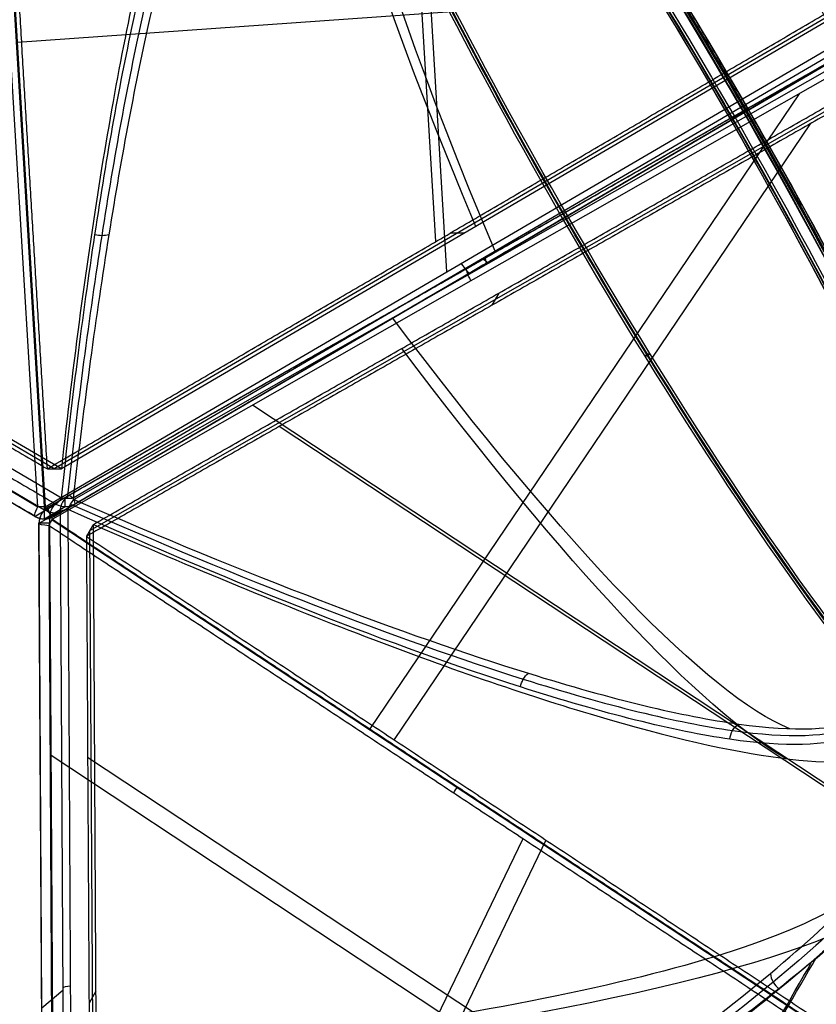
# Model space of a CAD drawing. Header units: millimetres. Extents: x -273 to 273, y -262 to 262.
# Tile 3 of 256: x -185 to -100, y -157 to -52. Entities that reach past the tile are written whole.
import ezdxf

# ---------------------------------------------------------------- set-up
doc = ezdxf.new("R2010")
doc.units = ezdxf.units.MM
doc.header["$MEASUREMENT"] = 0
doc.layers.add('Default', color=7, linetype='Continuous', true_color=0x000000)

# ---------------------------------------------------------------- blocks, each defined once
blk = doc.blocks.new('Block 01')
at = {"layer": 'Default', "color": 9, "true_color": 0xbfbfbf}
for p, q in [((-109.11, 62.83, 708.67), (-109.28, 62.93, 710.06)), ((-108.99, 62.92, 710.4), (-107.79, 62.23, 710.59)), ((-108.75, 62.79, 708.42), (-107.55, 62.09, 708.61)), ((-107.35, 61.93, 708.95), (-107.51, 62.03, 710.33))]:
    blk.add_line(p, q, dxfattribs=at)
at = {"layer": 'Default', "color": 9, "true_color": 0xbfbfbf, "extrusion": (0.51399, 0.831229, -0.211831)}
blk.add_circle((146.69, 849.96, -171.09), 0.3, dxfattribs=at)
at = {"layer": 'Default', "color": 9, "true_color": 0xbfbfbf, "extrusion": (0.85774, -0.495217, 0.137993)}
for centre, radius, start, end in [((0, 799.97, -24.91), 80.7, 327.515, 77.6503), ((0, 799.97, -25.21), 81, 339.5535, 77.6503), ((0, 799.97, -25.51), 80.7, 340.2945, 77.6503), ((0, 799.97, -25.21), 80.4, 340.2769, 77.6503), ((0, 799.97, -26.91), 80.7, 197.4349, 342.5651), ((0, 799.97, -26.61), 81, 198.2344, 341.7656), ((0, 799.97, -26.91), 79.3, 196.4819, 343.5181), ((0, 799.97, -26.61), 79, 196.5279, 343.4721), ((0, 799.97, -26.91), 79.3, 208.5073, 343.5181), ((0, 799.97, -25.51), 80.7, 77.6503, 340.2945), ((0, 799.97, -25.21), 80.4, 77.6503, 340.2769), ((0, 799.97, -25.21), 79, 196.5279, 343.4721), ((0, 799.97, -24.91), 79.3, 196.4819, 343.5181), ((0, 799.97, -25.21), 81, 200.4465, 339.5535), ((0, 799.97, -25.21), 81, 200.4465, 339.5535), ((0, 799.97, -24.91), 80.7, 200.1388, 339.8612), ((0, 799.97, -24.91), 80.7, 77.6503, 327.515), ((0, 799.97, -25.21), 81, 77.6503, 200.4465)]:
    blk.add_arc(centre, radius, start, end, dxfattribs=at)
at = {"layer": 'Default', "color": 9, "true_color": 0xbfbfbf}
blk.add_rational_spline([(-75.77, 131.23, 761.36), (-79.14, 110.77, 708.95), (-107.33, 61.96, 708.95), (-135.51, 13.15, 708.95), (-151.53, 0, 761.36)], [1, 0.819846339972, 1, 0.819846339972, 1], degree=2, knots=[0, 0, 0, 98.398111, 98.398111, 196.796222, 196.796222, 196.796222], dxfattribs=at)

msp = doc.modelspace()

# ---------------------------------------------------------------- linework, layer by layer
at = {"layer": 'Default', "color": 9, "true_color": 0xbfbfbf}
for p, q in [((-182.82, -104.2, -746.04), (-189.02, -1.22, -784.42)), ((-182.13, -104.21, -746.17), (-188.33, -1.23, -784.55)), ((-188.23, -1.22, -784.55), (-182.03, -104.2, -746.17)), ((-140.51, -76.02, -748.98), (-143.63, -24.15, -768.31)), ((-139.34, -79.24, -753.06), (-142.57, -25.65, -773.03)), ((-100.09, -48.86, -762.14), (-185, -54.87, -764.55)), ((-181.07, -100.18, -737.71), (-266.71, -50.09, -723.88)), ((-180.32, -100.18, -733.12), (-265.97, -50.09, -719.28)), ((-95.42, -50.09, -751.54), (-181.07, -100.18, -737.71)), ((-94.68, -50.09, -746.95), (-180.32, -100.18, -733.12)), ((-180.3, -103.29, -729.07), (-267.68, -52.19, -714.96)), ((-91.69, -52.19, -743.38), (-179.07, -103.29, -729.27)), ((-271.31, -52.45, -731.75), (-182.82, -104.2, -746.04)), ((-269.95, -53.16, -723.09), (-182.01, -104.59, -737.29)), ((-182.03, -104.2, -746.17), (-93.53, -52.45, -760.46)), ((-92.08, -53.17, -751.79), (-180.6, -103.62, -737.59)), ((-180.04, -104.59, -737.59), (-92.09, -53.16, -751.79)), ((-178.98, -103.43, -729.27), (-91.04, -53.31, -743.38)), ((-183.14, -105.24, -744.29), (-271.64, -53.48, -730)), ((-181.7, -104.23, -744.29), (-92.63, -53.47, -758.59)), ((-92.62, -53.48, -758.59), (-181.12, -105.24, -744.29)), ((-92.19, -54.77, -760.46), (-181.26, -105.54, -746.17)), ((-177.29, -106.72, -737.71), (-91.09, -57.59, -751.54)), ((-101.9, -60.31, -758.9), (-147.52, -127.82, -761.21)), ((-100.74, -63.53, -754.65), (-144.96, -128.96, -756.89)), ((-137.5, -75.13, -740.03), (-138.99, -75.13, -749.22)), ((-135.77, -78.08, -737.72), (-137.43, -79.01, -751.39)), ((-135.51, -78.54, -737.72), (-137.14, -79.52, -751.39)), ((-133.82, -81.51, -740.03), (-134.56, -82.8, -749.22)), ((-94.12, -136.96, -778.96), (-160.02, -93.43, -749.58)), ((-93.33, -137.86, -774.06), (-157.18, -95.69, -745.59)), ((-179.47, -102.99, -730.71), (-181.7, -104.23, -744.29)), ((-180.89, -103.93, -730.39), (-183.09, -105.24, -743.97)), ((-182.1, -105.5, -744.11), (-179.91, -104.19, -730.52)), ((-181.12, -105.24, -744.29), (-178.93, -103.93, -730.71)), ((-179.04, -205.73, -714.96), (-179.6, -104.5, -729.07)), ((-182.68, -105.94, -743.97), (-180.45, -104.69, -730.39)), ((-181.58, -105.32, -737.27), (-181.01, -207.2, -723.06)), ((-181.29, -105.59, -746.17), (-95.2, -162.45, -784.55)), ((-182.14, -208.5, -730), (-182.71, -105.98, -744.29)), ((-181.65, -106.22, -746.04), (-181.08, -208.74, -731.75)), ((-176.73, -205.93, -723.88), (-177.29, -106.72, -737.71)), ((-176.36, -205.29, -719.28), (-176.92, -106.08, -733.12)), ((-115.54, -174.15, -772.06), (-181.52, -130.58, -742.64)), ((-113.61, -173.06, -767.53), (-177.53, -130.84, -739.03)), ((-131.28, -139.49, -768.5), (-158.99, -197.08, -745.33)), ((-128.81, -139.63, -764.09), (-155.54, -195.2, -741.73)), ((-180.17, -155.62, -723.29), (-182.39, -157.51, -736.78)), ((-176.64, -155.68, -726.2), (-177.38, -156.97, -735.39))]:
    msp.add_line(p, q, dxfattribs=at)
for centre, radius, start, end in [((0, 0, -22), 100.85, 0.0025, 270), ((0, 0, -44), 100.85, 180, 270), ((0, 0), 100.85, 180, 270), ((-180.71, -105.97, -744.29), 2, 119.6795, 180), ((-182.13, -103.51, -744.29), 2, 239.7533, 270), ((-182.13, -103.51, -744.29), 2, 270, 300.3205), ((-180.71, -105.97, -744.29), 2, 180, 180.3205)]:
    msp.add_arc(centre, radius, start, end, dxfattribs=at)
at = {"layer": 'Default', "color": 9, "true_color": 0xbfbfbf, "extrusion": (0.854946, -0.5, -0.138084)}
for centre, radius, start, end in [((-291.07, -572.92, -62.9), 202.52, 304.1069, 341.0091), ((-291.07, -572.92, -62.73), 197.52, 304.1515, 345.3532), ((-179.06, -738.03, -1.83), 2, 124.1515, 170.673), ((-181.3, -751.66, -1.18), 2, 170.673, 241.8285)]:
    msp.add_arc(centre, radius, start, end, dxfattribs=at)
at = {"layer": 'Default', "color": 9, "true_color": 0xbfbfbf, "extrusion": (0.854946, 0.5, -0.138084)}
for centre, radius, start, end in [((-134.44, -607.28, -51.49), 202.52, 313.3409, 358.71), ((-134.44, -607.28, -51.58), 197.52, 313.3854, 358.6357), ((2.59, -766.09, -52.96), 2, 179.907, 251.0625), ((2.61, -752.28, -52.89), 2, 133.3854, 179.907), ((2.61, -752.28, -104.04), 2, 133.3854, 179.907), ((2.59, -766.09, -104.69), 2, 179.907, 251.0625)]:
    msp.add_arc(centre, radius, start, end, dxfattribs=at)
at = {"layer": 'Default', "color": 9, "true_color": 0xbfbfbf, "extrusion": (0.860486, 0.490405, -0.138084)}
for centre, radius, start, end in [((-2.61, -752.28, -52.92), 2, 0.093, 46.6146), ((-2.59, -766.09, -53.01), 2, 288.9375, 0.093), ((134.44, -607.28, -64.7), 197.52, 189.9991, 226.6146), ((134.44, -607.28, -64.93), 202.52, 193.328, 226.6591), ((-2.61, -752.28, -104.04), 2, 0.093, 46.6146), ((-2.59, -766.09, -104.69), 2, 288.9375, 0.093)]:
    msp.add_arc(centre, radius, start, end, dxfattribs=at)
at = {"layer": 'Default', "color": 9, "true_color": 0xbfbfbf, "extrusion": (0.161385, 0.090109, 0.982769)}
for centre in [(-4.43, 68.26, -756.36), (-4.43, 68.26, -770.18), (-4.43, 68.26, -763.27)]:
    msp.add_arc(centre, 2, 0.4985, 60.2752, dxfattribs=at)
at = {"layer": 'Default', "color": 9, "true_color": 0xbfbfbf, "extrusion": (1, 0, 0)}
for centre, start, end in [((-102.2, -730.71, -179.94), 124.5096, 174.505), ((-103.51, -744.29, -182.13), 180, 249.5592), ((-103.51, -744.29, -182.13), 174.505, 180)]:
    msp.add_arc(centre, 2, start, end, dxfattribs=at)
at = {"layer": 'Default', "color": 9, "true_color": 0xbfbfbf, "extrusion": (-0.056317, 0.935546, -0.348686)}
for start, end in [(271.2025, 291.3209), (268.2691, 271.2025)]:
    msp.add_arc((188.02, -729.79, 172.94), 2, start, end, dxfattribs=at)
at = {"layer": 'Default', "color": 9, "true_color": 0xbfbfbf, "extrusion": (0.15873, 0.094709, 0.982769)}
for centre in [(4.43, 68.26, -763.3), (4.43, 68.26, -756.36), (4.43, 68.26, -770.18)]:
    msp.add_arc(centre, 2, 119.7248, 179.5015, dxfattribs=at)
at = {"layer": 'Default', "color": 9, "true_color": 0xbfbfbf, "extrusion": (-0.00554, 0.990405, -0.138084)}
for centre, radius, start, end in [((179.06, -738.03, -1.83), 2, 9.327, 55.8485), ((181.3, -751.66, -1.18), 2, 360, 9.327), ((181.3, -751.66, -1.18), 2, 298.1715, 0), ((291.07, -572.92, -61.45), 197.52, 190.5983, 235.8485), ((291.07, -572.92, -61.7), 202.52, 196.3779, 235.8931), ((179.06, -738.03, -52.94), 2, 9.327, 55.8485)]:
    msp.add_arc(centre, radius, start, end, dxfattribs=at)
at = {"layer": 'Default', "color": 9, "true_color": 0xbfbfbf, "extrusion": (0.782048, -0.516545, -0.348686)}
for centre in [(-188.02, -729.79, 172.94), (-188.02, -729.79, 227.98)]:
    msp.add_arc(centre, 2, 248.6791, 271.7309, dxfattribs=at)
at = {"layer": 'Default', "color": 9, "true_color": 0xbfbfbf, "extrusion": (0, 1, 0)}
for start, end in [(294.0291, 0), (0, 2.2974)]:
    msp.add_arc((180.71, -744.29, -105.97), 2, start, end, dxfattribs=at)
at = {"layer": 'Default', "color": 9, "true_color": 0xbfbfbf, "extrusion": (0.866025, -0.5, 0)}
for centre, radius, start, end in [((-365.85, -543.11, -10.61), 197.52, 299.5937, 338.7002), ((-365.85, -543.11, -10.79), 202.52, 299.5491, 334.9077)]:
    msp.add_arc(centre, radius, start, end, dxfattribs=at)
at = {"layer": 'Default', "color": 9, "true_color": 0xbfbfbf}
for points, knots in [([(-112.05, 0, -41.67), (-112.05, -112.05, -41.67), (0, -112.05, -41.67), (112.05, -112.05, -41.67), (112.05, 0, -41.67), (112.05, 112.05, -41.67), (0, 112.05, -41.67)], [-528.036741, -528.036741, -528.036741, -352.024494, -352.024494, -176.012247, -176.012247, 0, 0, 0]), ([(0, 108.26, -41.67), (108.26, 108.26, -41.67), (108.26, 0, -41.67), (108.26, -108.26, -41.67), (0, -108.26, -41.67), (-108.26, -108.26, -41.67), (-108.26, 0, -41.67)], [0, 0, 0, 170.047569, 170.047569, 340.095138, 340.095138, 510.142707, 510.142707, 510.142707])]:
    msp.add_rational_spline(points, [1, 0.707106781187, 1, 0.707106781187, 1, 0.707106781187, 1], degree=2, knots=knots, dxfattribs=at)
for points, degree in [([(-181.81, -100.18, -742.31), (-184.82, -50.09, -760.97), (-187.84, 0, -779.64)], 2), ([(-267.45, -50.09, -728.47), (-224.63, -75.13, -735.39), (-181.81, -100.18, -742.31)], 2), ([(-181.81, -100.18, -742.31), (-138.99, -75.13, -749.22), (-96.16, -50.09, -756.14)], 2), ([(-268.27, -52.83, -716.28), (-224.58, -78.38, -723.33), (-180.89, -103.93, -730.39)], 2), ([(-91.52, -52.87, -744.82), (-135.5, -77.93, -737.76), (-179.47, -102.99, -730.71)], 2), ([(-178.93, -103.93, -730.71), (-135.24, -78.38, -737.76), (-91.55, -52.83, -744.82)], 2), ([(-183.09, -105.24, -743.97), (-227.34, -79.36, -736.83), (-271.58, -53.48, -729.68)], 2), ([(-181.7, -104.23, -744.29), (-137.16, -78.85, -751.44), (-92.63, -53.47, -758.58)], 2), ([(-92.62, -53.48, -758.58), (-136.87, -79.36, -751.44), (-181.12, -105.24, -744.29)], 2), ([(-176.92, -106.08, -733.12), (-133.82, -81.51, -740.03), (-90.72, -56.95, -746.95)], 2), ([(-91.46, -58.24, -756.14), (-134.56, -82.8, -749.22), (-177.66, -107.36, -742.31)], 2), ([(-175.28, -75.31, -706.55), (-175.5, -75.37, -706.45), (-175.99, -75.44, -706.3), (-176.51, -75.37, -706.29), (-176.75, -75.31, -706.32)], 3), ([(-181.81, -100.18, -742.31), (-181.07, -100.18, -737.71), (-180.32, -100.18, -733.12)], 2), ([(-181.26, -105.54, -746.17), (-138.21, -133.97, -765.36), (-95.17, -162.4, -784.55)], 2), ([(-180.45, -104.69, -730.39), (-180.17, -155.3, -723.33), (-179.89, -205.92, -716.28)], 2), ([(-182.11, -208.46, -729.68), (-182.4, -157.2, -736.83), (-182.68, -105.94, -743.97)], 2), ([(-95.56, -163.08, -784.42), (-138.61, -134.65, -765.23), (-181.65, -106.22, -746.04)], 2), ([(-176.92, -106.08, -733.12), (-177.29, -106.72, -737.71), (-177.66, -107.36, -742.31)], 2), ([(-177.66, -107.36, -742.31), (-135.79, -135.02, -760.97), (-93.92, -162.67, -779.64)], 2), ([(-177.66, -107.36, -742.31), (-177.38, -156.97, -735.39), (-177.1, -206.58, -728.47)], 2), ([(-131.51, -123.35, -679.87), (-131.46, -123.07, -679.84), (-131.26, -122.5, -679.86), (-130.89, -122.07, -680.02), (-130.67, -121.9, -680.14)], 3), ([(-109.25, -128.92, -640.18), (-109.23, -128.59, -640.17), (-109.03, -127.94, -640.21), (-108.58, -127.47, -640.38), (-108.32, -127.3, -640.48)], 3), ([(-104.95, -153.8, -626.27), (-104.93, -154.12, -626.18), (-104.73, -154.77, -626.05), (-104.26, -155.27, -626.07), (-103.98, -155.45, -626.12)], 3)]:
    msp.add_open_spline(points, degree=degree, dxfattribs=at)
for points, knots in [([(-158.45, -13.86, -597.71), (-160.67, -15.52, -611.44), (-162.84, -18.82, -624.84), (-166.99, -28.38, -650.56), (-168.98, -34.65, -662.9), (-172.72, -49.76, -686.07), (-174.46, -58.53, -696.81), (-177.63, -78.03, -716.42), (-179.06, -88.75, -725.28), (-180.32, -100.18, -733.12)], [709.935271, 709.935271, 709.935271, 709.935271, 752.393427, 752.393427, 794.836466, 794.836466, 837.156724, 837.156724, 879.495751, 879.495751, 879.495751, 879.495751]), ([(-180.3, -103.29, -729.07), (-179.24, -93.23, -722.18), (-176.86, -74.49, -706.93), (-172.2, -48.71, -677.41), (-166.37, -28.31, -640.72), (-161.74, -20.85, -611.89), (-159.39, -19.06, -597.3)], [-189.353565, -189.353565, -189.353565, -189.353565, -153.964953, -118.576332, -71.391504, -24.206688, -24.206688, -24.206688, -24.206688]), ([(-179.67, -103.35, -729.09), (-178.56, -93.3, -722.19), (-176.1, -74.59, -706.95), (-171.33, -48.87, -677.43), (-165.41, -28.54, -640.78), (-160.76, -21.11, -612), (-158.41, -19.32, -597.44)], [0, 0, 0, 0, 35.012926, 70.025852, 116.709754, 163.377345, 163.377345, 163.377345, 163.377345]), ([(-157.43, -19.06, -597.62), (-159.79, -20.85, -612.2), (-164.48, -28.31, -641.02), (-170.49, -48.71, -677.68), (-175.37, -74.49, -707.17), (-177.91, -93.23, -722.39), (-179.07, -103.29, -729.27)], [-1314.671432, -1314.671432, -1314.671432, -1314.671432, -1267.486608, -1220.301783, -1184.913165, -1149.524555, -1149.524555, -1149.524555, -1149.524555]), ([(-179.07, -103.29, -729.27), (-179.26, -103.33, -729.19), (-179.67, -103.36, -729.06), (-180.1, -103.33, -729.05), (-180.3, -103.29, -729.07)], [-1.273767, -1.273767, -1.273767, -1.273767, -0.636884, 0, 0, 0, 0]), ([(-179.6, -104.5, -729.07), (-179.53, -104.31, -729.05), (-179.35, -103.92, -729.06), (-179.11, -103.58, -729.19), (-178.98, -103.43, -729.27)], [-1.273767, -1.273767, -1.273767, -1.273767, -0.636884, 0, 0, 0, 0]), ([(-178.98, -103.43, -729.27), (-160.41, -111.49, -715.51), (-133.06, -121.94, -687.68), (-106.76, -128.29, -641.02), (-97.95, -127.96, -612.2), (-95.22, -126.81, -597.62)], [-189.353565, -189.353565, -189.353565, -189.353565, -118.576341, -71.391515, -24.206688, -24.206688, -24.206688, -24.206688]), ([(-96.2, -128.51, -597.3), (-98.93, -129.65, -611.89), (-107.7, -129.92, -640.71), (-133.89, -123.38, -687.42), (-161.11, -112.71, -715.28), (-179.6, -104.5, -729.07)], [-1314.671432, -1314.671432, -1314.671432, -1314.671432, -1267.486605, -1220.301778, -1149.524555, -1149.524555, -1149.524555, -1149.524555]), ([(-179.34, -103.93, -729.09), (-160.83, -112.04, -715.3), (-133.59, -122.57, -687.43), (-107.42, -128.98, -640.78), (-98.66, -128.67, -612), (-95.94, -127.53, -597.44)], [0, 0, 0, 0, 70.213786, 117.022976, 163.815812, 163.815812, 163.815812, 163.815812]), ([(-176.92, -106.08, -733.12), (-166.38, -110.7, -725.28), (-156.39, -114.82, -716.42), (-137.92, -121.82, -696.81), (-129.46, -124.7, -686.07), (-114.5, -129.02, -662.9), (-108.07, -130.43, -650.56), (-97.72, -131.61, -624.84), (-93.77, -131.39, -611.44), (-91.23, -130.3, -597.71)], [-879.495751, -879.495751, -879.495751, -879.495751, -837.156729, -837.156729, -794.836466, -794.836466, -752.393422, -752.393422, -709.935271, -709.935271, -709.935271, -709.935271]), ([(-91.15, -144.02, -595.8), (-93.69, -146.76, -609.3), (-97.61, -150.25, -622.24), (-107.92, -158.53, -646.64), (-114.31, -163.34, -658.12), (-129.18, -173.99, -679.2), (-137.6, -179.79, -688.73), (-155.95, -192.09, -705.65), (-165.89, -198.59, -713.03), (-176.36, -205.29, -719.28)], [709.935271, 709.935271, 709.935271, 709.935271, 752.393419, 752.393419, 794.836461, 794.836461, 837.156721, 837.156721, 879.495751, 879.495751, 879.495751, 879.495751]), ([(-179.04, -205.73, -714.96), (-166.79, -197.82, -707.63), (-144.17, -182.84, -690.05), (-119.83, -165.61, -659.04), (-104.07, -153.31, -626.67), (-98.14, -147.87, -605.66), (-96.1, -145.68, -594.91)], [-189.353565, -189.353565, -189.353565, -189.353565, -142.168751, -94.983926, -59.595307, -24.206688, -24.206688, -24.206688, -24.206688]), ([(-95.83, -146.66, -594.77), (-97.86, -148.85, -605.51), (-103.78, -154.25, -626.49), (-119.53, -166.46, -658.83), (-143.86, -183.56, -689.86), (-166.5, -198.43, -707.47), (-178.76, -206.28, -714.82)], [0.016308, 0.016308, 0.016308, 0.016308, 35.008572, 70.017144, 116.695241, 163.373337, 163.373337, 163.373337, 163.373337]), ([(-95.1, -147.39, -594.75), (-97.15, -149.57, -605.5), (-103.09, -154.98, -626.52), (-118.93, -167.16, -658.9), (-143.37, -184.2, -689.92), (-166.1, -198.99, -707.52), (-178.41, -206.8, -714.86)], [-1314.671432, -1314.671432, -1314.671432, -1314.671432, -1279.28282, -1243.894199, -1196.709371, -1149.524555, -1149.524555, -1149.524555, -1149.524555])]:
    msp.add_open_spline(points, degree=3, knots=knots, dxfattribs=at)

# ---------------------------------------------------------------- block references
at = {"layer": 'Default', "color": 9, "true_color": 0xbfbfbf, "extrusion": (0, 0, -1), "rotation": 180}
msp.add_blockref('Block 01', (0, 0, -200), dxfattribs=at)

doc.saveas('drawing.dxf')
